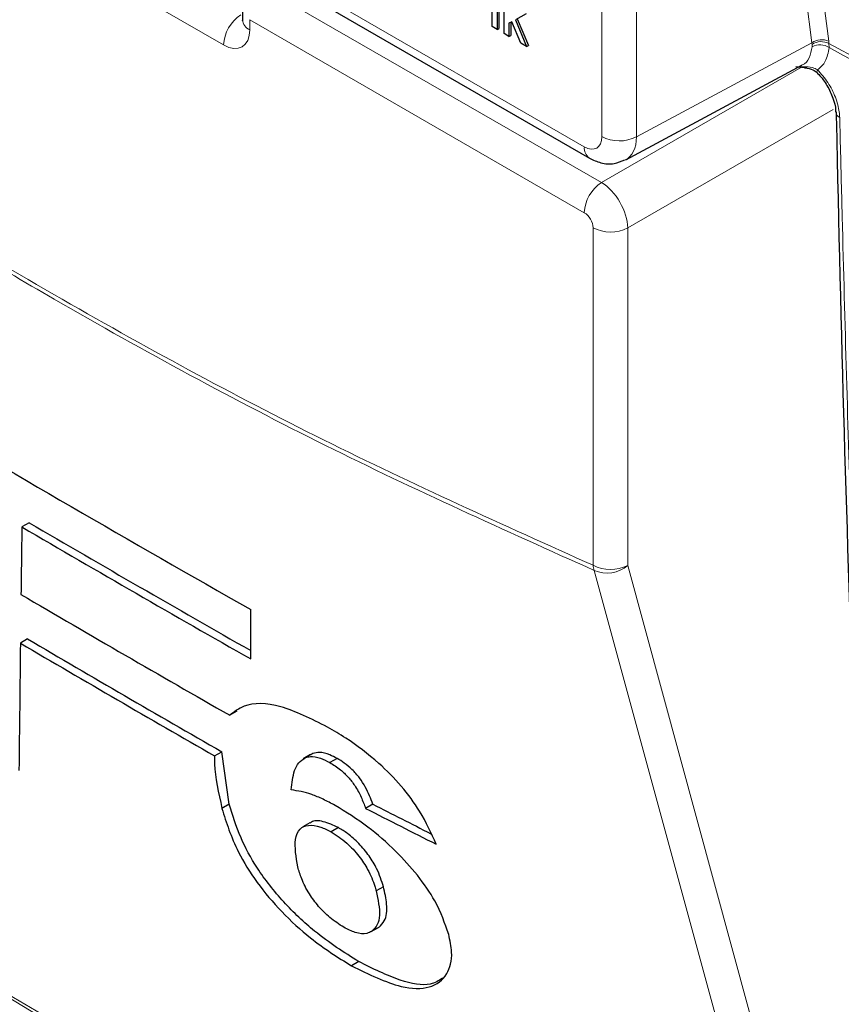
# Paper-space layout 'Blatt2' of a CAD drawing. Header units: millimetres. Extents: x 5 to 418, y 2 to 292.
# Tile 9 of 60: x 92 to 105, y 153 to 169. Entities that reach past the tile are written whole.
import ezdxf

# ---------------------------------------------------------------- set-up
doc = ezdxf.new("R2010")
doc.units = ezdxf.units.MM

psp = doc.layouts.new('Blatt2')

# ---------------------------------------------------------------- linework, layer by layer
at = {"color": 7, "linetype": 'Continuous', "lineweight": 18}
for p, q in [((101.2, 166.72), (101.2, 194.048)), ((101.761, 194.045), (101.761, 166.717)), ((104.597, 168.242), (104.161, 171.694)), ((104.438, 171.694), (104.871, 168.265)), ((95.081, 168.206), (89.49, 171.434)), ((95.533, 169.665), (100.917, 166.557)), ((95.642, 169.183), (101.195, 165.977)), ((100.917, 165.49), (95.505, 168.614)), ((95.505, 168.614), (95.505, 168.451)), ((101.761, 166.717), (104.597, 168.242)), ((104.601, 168.214), (104.597, 168.242)), ((104.602, 168.176), (104.601, 168.214)), ((104.871, 168.265), (104.875, 168.228)), ((104.875, 168.228), (105.398, 167.946)), ((104.875, 168.228), (104.876, 168.164)), ((101.195, 165.977), (104.429, 167.844)), ((104.398, 167.858), (104.466, 167.853)), ((104.944, 167.162), (101.619, 165.243)), ((101.058, 159.783), (101.058, 165.246)), ((101.619, 165.243), (101.619, 159.78))]:
    psp.add_line(p, q, dxfattribs=at)
at = {"color": 7, "linetype": 'Continuous', "lineweight": 25}
for p, q in [((95.616, 169.482), (101, 166.374)), ((99.618, 168.39), (99.618, 169.109)), ((95.388, 168.893), (95.388, 168.614)), ((99.425, 168.502), (99.425, 168.815)), ((99.505, 168.777), (99.505, 168.456)), ((99.534, 168.793), (99.534, 168.472)), ((99.976, 168.709), (99.801, 168.614)), ((99.505, 168.456), (99.425, 168.502)), ((99.744, 168.582), (99.698, 168.557)), ((99.698, 168.557), (99.698, 168.344)), ((99.726, 168.573), (99.726, 168.361)), ((99.891, 168.233), (99.744, 168.582)), ((99.801, 168.614), (99.984, 168.179)), ((99.83, 168.629), (100.012, 168.196)), ((99.505, 168.456), (99.534, 168.472)), ((99.698, 168.344), (99.618, 168.39)), ((99.698, 168.344), (99.726, 168.361)), ((99.984, 168.179), (99.891, 168.233)), ((99.984, 168.179), (100.012, 168.196)), ((101.586, 166.346), (104.438, 167.88)), ((104.336, 167.855), (104.519, 167.834)), ((91.934, 160.471), (91.817, 160.403)), ((95.522, 158.266), (95.521, 159.066)), ((91.911, 158.589), (91.794, 158.522)), ((95.298, 157.422), (95.181, 157.354)), ((94.935, 156.697), (95.053, 156.764)), ((95.172, 155.915), (95.053, 156.764)), ((96.488, 156.718), (96.371, 156.651)), ((96.525, 156.737), (96.408, 156.669)), ((96.525, 156.737), (96.492, 156.712)), ((96.918, 156.656), (96.801, 156.588)), ((95.172, 155.915), (95.055, 155.847)), ((97.496, 155.915), (97.379, 155.847)), ((96.479, 155.614), (96.363, 155.547)), ((96.941, 155.535), (96.823, 155.467)), ((97.667, 154.578), (97.55, 154.51)), ((97.47, 153.852), (97.587, 153.92)), ((97.596, 153.925), (97.479, 153.857)), ((97.267, 153.366), (97.15, 153.298))]:
    psp.add_line(p, q, dxfattribs=at)
at = {"color": 7, "linetype": 'Continuous', "lineweight": 18, "flags": 128}
for points in [[(104.685, 167.754), (104.682, 167.757), (104.68, 167.769), (104.683, 167.785), (104.691, 167.805)], [(101.619, 159.78), (103.584, 152.562), (105.559, 145.308)], [(105.018, 145.226), (104.869, 145.774), (104.272, 147.965), (101.886, 156.729), (101.077, 159.699)]]:
    psp.add_lwpolyline(points, dxfattribs=at)
at = {"color": 7, "linetype": 'Continuous', "lineweight": 18}
for centre, radius, start, end in [((95.697, 168.177), 0.616, 123.2297, 177.3477), ((95.58, 168.628), 0.192, 184.1293, 247.1908), ((104.754, 168.011), 0.279, 65.1129, 124.1357), ((104.75, 167.988), 0.271, 62.583, 123.4037), ((104.729, 167.928), 0.279, 57.9386, 117.0038), ((294.622, 519.681), 399.46, 241.64019, 242.80847), ((105.087, 167.127), 0.102, 183.7199, 247.9823), ((101.483, 167.268), 0.616, 242.6565, 296.7662), ((101.114, 166.535), 0.198, 173.7645, 234.9088), ((101.532, 165.462), 0.616, 123.2297, 177.3477), ((101.341, 165.793), 0.616, 242.6565, 296.7662), ((101.341, 160.33), 0.616, 242.6565, 296.7662), ((101.399, 159.816), 0.342, 185.5878, 200.0952), ((101.284, 160.168), 0.513, 246.294, 310.8229), ((263.276, 439.806), 334.4, 238.25156, 241.75381), ((263.279, 439.737), 334.388, 238.25137, 241.754)]:
    psp.add_arc(centre, radius, start, end, dxfattribs=at)
at = {"color": 7, "linetype": 'Continuous', "lineweight": 25}
for centre, radius, start, end in [((261.625, 451.879), 336.645, 239.29483, 240.43502), ((262.511, 452.041), 337.919, 239.6599, 240.38507), ((262.511, 451.906), 337.684, 239.6597, 240.3623), ((262.1, 449.42), 336.399, 239.58663, 240.25149), ((261.803, 447.529), 335.303, 239.53375, 240.15463), ((261.842, 447.461), 335.147, 239.53353, 240.1547)]:
    psp.add_arc(centre, radius, start, end, dxfattribs=at)
at = {"color": 7, "linetype": 'Continuous', "lineweight": 18}
for centre, major_axis, ratio, start_param, end_param in [((95.081, 168.696), (-0.3, 0.52), 0.577206, 2.356428, 3.92692), ((100.917, 166.884), (-0.2, 0.347), 0.577206, 2.356428, 3.92692), ((101.2, 167.047), (-0.389, 0.699), 0.577293, 3.119125, 3.935643), ((101.2, 165.49), (-0.3, 0.52), 0.56389, 3.927223, 5.497715), ((100.917, 165.327), (-0.1, 0.173), 0.577557, 3.927224, 5.497716)]:
    psp.add_ellipse(centre, major_axis=major_axis, ratio=ratio, start_param=start_param, end_param=end_param, dxfattribs=at)
at = {"color": 7, "linetype": 'Continuous', "lineweight": 25}
for centre, major_axis, ratio, start_param, end_param in [((2977.064, 9593.62), (2811.933, 9751.768), 0.066363, 2.903727, 2.904168), ((3167.868, 10304.884), (3002.327, 10464.008), 0.064047, 2.912272, 2.913078), ((350.925, 301.436), (357.284, 17.569), 0.541565, 3.897586, 3.901303), ((350.927, 301.435), (357.45, 17.577), 0.541565, 3.89758, 3.902097)]:
    psp.add_ellipse(centre, major_axis=major_axis, ratio=ratio, start_param=start_param, end_param=end_param, dxfattribs=at)
at = {"color": 7, "linetype": 'Continuous', "lineweight": 18}
for points, knots in [([(83.513, 169.911), (84.975, 168.881), (87.906, 166.815), (92.311, 164.133), (96.706, 161.74), (99.605, 160.436), (101.058, 159.783)], [0, 0, 0, 0, 0.250822, 0.502682, 0.750834, 1, 1, 1, 1]), ([(101.077, 159.699), (99.629, 160.35), (96.726, 161.656), (93.313, 163.513), (90.373, 165.242), (87.912, 166.786), (85.461, 168.439), (83.997, 169.49), (83.513, 169.838)], [0, 0, 0, 0, 0.2481436, 0.4972894, 0.5811434, 0.7488807, 0.9169293, 1, 1, 1, 1]), ([(104.438, 167.882), (104.44, 167.882), (104.496, 167.896), (104.565, 167.991), (104.59, 168.114), (104.602, 168.176)], [0, 0, 0, 0, 0.025041, 0.512476, 1, 1, 1, 1]), ([(104.876, 168.164), (104.862, 168.083), (104.835, 167.927), (104.738, 167.845), (104.691, 167.805)], [0, 0, 0, 0, 0.518965, 1, 1, 1, 1]), ([(104.466, 167.853), (104.514, 167.852), (104.592, 167.852), (104.663, 167.818), (104.691, 167.805)], [0, 0, 0, 0, 0.616269, 1, 1, 1, 1]), ([(104.691, 167.805), (104.749, 167.738), (104.865, 167.603), (104.987, 167.359), (105.04, 167.164), (105.047, 167.062), (105.048, 167.033)], [0, 0, 0, 0, 0.294692, 0.58934, 0.884172, 1, 1, 1, 1]), ([(105.048, 167.033), (105.051, 166.926), (105.064, 166.389), (105.121, 164.138), (105.375, 155.149), (105.823, 143.612), (106.355, 133.876), (106.519, 130.875)], [0, 0, 0, 0, 0.008809, 0.044043, 0.184982, 0.748766, 1, 1, 1, 1])]:
    psp.add_open_spline(points, degree=3, knots=knots, dxfattribs=at)
at = {"color": 7, "linetype": 'Continuous', "lineweight": 25}
for points, knots in [([(95.388, 168.614), (95.387, 168.605), (95.386, 168.595), (95.388, 168.599), (95.388, 168.6)], [0, 0, 0, 0, 0.9119332, 1, 1, 1, 1]), ([(104.486, 167.834), (104.531, 167.827), (104.604, 167.815), (104.673, 167.769), (104.694, 167.744), (104.699, 167.737)], [0, 0, 0, 0, 0.54369, 0.884884, 1, 1, 1, 1]), ([(104.684, 167.753), (104.692, 167.744), (104.751, 167.688), (104.85, 167.548), (104.945, 167.349), (104.986, 167.191), (104.982, 167.133), (104.981, 167.121)], [0, 0, 0, 0, 0.050198, 0.338746, 0.635183, 0.927589, 1, 1, 1, 1]), ([(104.991, 167.121), (104.997, 166.864), (105.071, 163.235), (105.26, 157.238), (105.486, 151.527), (105.581, 149.149)], [0, 0, 0, 0, 0.042529, 0.601197, 1, 1, 1, 1]), ([(101, 166.374), (101.06, 166.345), (101.186, 166.285), (101.393, 166.269), (101.517, 166.321), (101.573, 166.344)], [0, 0, 0, 0, 0.333697, 0.697753, 1, 1, 1, 1]), ([(96.762, 157.164), (96.5, 157.294), (95.975, 157.556), (95.448, 157.56), (95.253, 157.41), (95.181, 157.354)], [0, 0, 0, 0, 0.383777, 0.771157, 1, 1, 1, 1]), ([(98.52, 155.267), (98.442, 155.443), (98.306, 155.75), (97.964, 156.216), (97.548, 156.635), (97.133, 156.946), (96.861, 157.106), (96.762, 157.164)], [0, 0, 0, 0, 0.242898, 0.423748, 0.604567, 0.855851, 1, 1, 1, 1]), ([(94.935, 156.697), (94.935, 156.653), (94.931, 156.401), (94.999, 156.098), (95.055, 155.847)], [0, 0, 0, 0, 0.171728, 1, 1, 1, 1]), ([(96.408, 156.669), (96.432, 156.676), (96.498, 156.695), (96.631, 156.675), (96.749, 156.614), (96.801, 156.588)], [0, 0, 0, 0, 0.251222, 0.672178, 1, 1, 1, 1]), ([(96.918, 156.656), (96.878, 156.676), (96.774, 156.731), (96.634, 156.764), (96.559, 156.745), (96.525, 156.737)], [0, 0, 0, 0, 0.251252, 0.656068, 1, 1, 1, 1]), ([(96.176, 156.147), (96.187, 156.256), (96.205, 156.422), (96.289, 156.594), (96.367, 156.644), (96.408, 156.669)], [0, 0, 0, 0, 0.486153, 0.739312, 1, 1, 1, 1]), ([(96.801, 156.588), (96.858, 156.553), (96.958, 156.491), (97.099, 156.355), (97.221, 156.2), (97.312, 156.025), (97.356, 155.907), (97.379, 155.847)], [0, 0, 0, 0, 0.21818, 0.380649, 0.543719, 0.767467, 1, 1, 1, 1]), ([(97.496, 155.915), (97.462, 156.006), (97.41, 156.142), (97.286, 156.341), (97.164, 156.477), (97.036, 156.585), (96.957, 156.632), (96.918, 156.656)], [0, 0, 0, 0, 0.348571, 0.519746, 0.692402, 0.85082, 1, 1, 1, 1]), ([(96.886, 155.894), (96.821, 155.929), (96.69, 155.998), (96.442, 156.103), (96.282, 156.129), (96.176, 156.147)], [0, 0, 0, 0, 0.2505674, 0.5016458, 1, 1, 1, 1]), ([(97.267, 153.366), (97.029, 153.516), (96.621, 153.774), (96.042, 154.322), (95.619, 154.86), (95.324, 155.414), (95.226, 155.738), (95.172, 155.915)], [0, 0, 0, 0, 0.259387, 0.445273, 0.632087, 0.798204, 1, 1, 1, 1]), ([(98.723, 153.808), (98.662, 153.985), (98.558, 154.288), (98.227, 154.769), (97.85, 155.182), (97.388, 155.587), (97.062, 155.786), (96.886, 155.894)], [0, 0, 0, 0, 0.23354, 0.40172, 0.569433, 0.767661, 1, 1, 1, 1]), ([(95.055, 155.847), (95.126, 155.618), (95.242, 155.242), (95.609, 154.644), (96.02, 154.159), (96.551, 153.674), (96.929, 153.437), (97.15, 153.298)], [0, 0, 0, 0, 0.257779, 0.422516, 0.58704, 0.758554, 1, 1, 1, 1]), ([(96.281, 154.9), (96.255, 155.059), (96.214, 155.306), (96.297, 155.522), (96.444, 155.586), (96.626, 155.564), (96.765, 155.496), (96.823, 155.467)], [0, 0, 0, 0, 0.355806, 0.5507, 0.715631, 0.879948, 1, 1, 1, 1]), ([(96.941, 155.535), (96.856, 155.572), (96.687, 155.647), (96.53, 155.658), (96.49, 155.613), (96.484, 155.606)], [0, 0, 0, 0, 0.460539, 0.921508, 1, 1, 1, 1]), ([(96.823, 155.467), (96.907, 155.412), (97.063, 155.31), (97.274, 155.08), (97.437, 154.833), (97.511, 154.646), (97.542, 154.536), (97.55, 154.51)], [0, 0, 0, 0, 0.246637, 0.457636, 0.653162, 0.917268, 1, 1, 1, 1]), ([(97.667, 154.578), (97.637, 154.673), (97.588, 154.83), (97.444, 155.079), (97.274, 155.278), (97.099, 155.438), (96.989, 155.505), (96.941, 155.535)], [0, 0, 0, 0, 0.294388, 0.483073, 0.67326, 0.854456, 1, 1, 1, 1]), ([(97.026, 153.922), (96.95, 153.971), (96.811, 154.06), (96.614, 154.258), (96.448, 154.479), (96.341, 154.7), (96.3, 154.837), (96.281, 154.9)], [0, 0, 0, 0, 0.218996, 0.400885, 0.582992, 0.807534, 1, 1, 1, 1]), ([(97.55, 154.51), (97.579, 154.37), (97.623, 154.16), (97.577, 153.953), (97.512, 153.89), (97.479, 153.857)], [0, 0, 0, 0, 0.4920825, 0.7400991, 1, 1, 1, 1]), ([(97.596, 153.925), (97.627, 153.955), (97.713, 154.037), (97.737, 154.267), (97.689, 154.482), (97.667, 154.578)], [0, 0, 0, 0, 0.245177, 0.663326, 1, 1, 1, 1]), ([(97.479, 153.857), (97.453, 153.844), (97.385, 153.808), (97.231, 153.819), (97.089, 153.891), (97.026, 153.922)], [0, 0, 0, 0, 0.250543, 0.668046, 1, 1, 1, 1]), ([(97.15, 153.298), (97.429, 153.162), (97.909, 152.928), (98.437, 152.918), (98.708, 153.129), (98.798, 153.449), (98.744, 153.709), (98.723, 153.808)], [0, 0, 0, 0, 0.292301, 0.501145, 0.710004, 0.88957, 1, 1, 1, 1]), ([(98.621, 153.096), (98.561, 153.058), (98.399, 152.956), (97.921, 153.043), (97.495, 153.253), (97.267, 153.366)], [0, 0, 0, 0, 0.214344, 0.578658, 1, 1, 1, 1])]:
    psp.add_open_spline(points, degree=3, knots=knots, dxfattribs=at)

doc.saveas('drawing.dxf')
